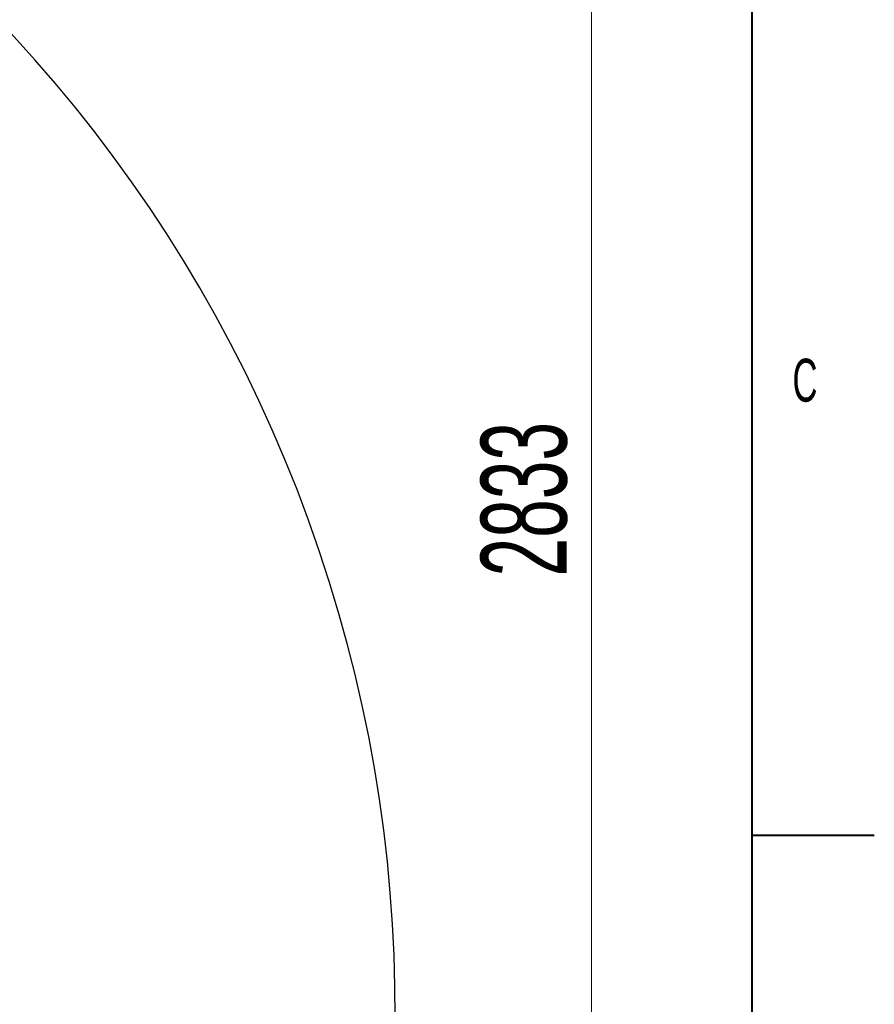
# Model space of a CAD drawing. Header units: millimetres. Extents: x 0 to 16820, y 0 to 11880.
# Tile 119 of 120: x 15425 to 16820, y 7149 to 8755. Entities that reach past the tile are written whole.
import ezdxf

# ---------------------------------------------------------------- set-up
doc = ezdxf.new("R2010")
doc.units = ezdxf.units.MM
doc.header["$LTSCALE"] = 20
doc.styles.add('SLDTEXTSTYLE0', font='TXT', dxfattribs={"width": 0.605})
doc.dimstyles.new('SLDDIMSTYLE0', dxfattribs={"dimtxt": 140, "dimasz": 100, "dimexe": 0, "dimexo": 0.0625, "dimgap": 35, "dimtad": 1, "dimtoh": 1, "dimdec": 0, "dimrnd": 1e-09, "dimzin": 12, "dimdsep": 46, "dimtxsty": 'SLDTEXTSTYLE0', "dimsah": 1, "dimcen": 0.09, "dimadec": 0, "dimazin": 0, "dimtfac": 1, "dimtofl": 0, "dimtmove": 0, "dimatfit": 3, "dimfxl": 0, "dimfrac": 2, "dimtolj": 1, "dimtzin": 12, "dimarcsym": 0})

# ---------------------------------------------------------------- blocks, each defined once
blk = doc.blocks.new('*D18')
at = {"color": 7, "linetype": 'Continuous', "lineweight": 0}
for p, q in [((13699.8, 9477.3), (16388.4, 9477.3)), ((16358.4, 9477.3), (16358.4, 6644.5)), ((13848.5, 6644.5), (16388.4, 6644.5))]:
    blk.add_line(p, q, dxfattribs=at)
for points in [[(16358.4, 9477.3), (16343.4, 9377.3), (16373.4, 9377.3)], [(16358.4, 6644.5), (16373.4, 6744.5), (16343.4, 6744.5)]]:
    blk.add_solid(points, dxfattribs=at)
at = {"color": 7, "linetype": 'Continuous', "lineweight": 0, "insert": (16177.9, 7847), "char_height": 140, "attachment_point": 1, "rotation": 90, "style": 'SLDTEXTSTYLE0'}
blk.add_mtext('2833', dxfattribs=at)

msp = doc.modelspace()

# ---------------------------------------------------------------- linework, layer by layer
at = {"color": 7, "linetype": 'Continuous', "lineweight": 40}
for p, q in [((16620, 11680), (16620, 200)), ((16620, 7425), (16820, 7425))]:
    msp.add_line(p, q, dxfattribs=at)
at = {"color": 7, "linetype": 'Continuous', "lineweight": 30}
msp.add_arc((13699.83, 7139.47), 2337.88, 300, 180, dxfattribs=at)

# ---------------------------------------------------------------- texts
at = {"color": 7, "linetype": 'Continuous', "lineweight": 0, "insert": (16686.43, 8202.08), "char_height": 70, "attachment_point": 1, "style": 'SLDTEXTSTYLE0'}
msp.add_mtext('C', dxfattribs=at)

# ---------------------------------------------------------------- dimensions: what is measured, and where the dimension line sits
at = {"color": 7, "linetype": 'Continuous', "lineweight": 0}
dim = msp.add_linear_dim(base=(16358.41, 6644.47), p1=(13699.83, 9477.35), p2=(13848.53, 6644.47), angle=90, dimstyle='SLDDIMSTYLE0', dxfattribs=at)
dim.commit()
dim.dimension.update_dxf_attribs({"geometry": '*D18', "text_midpoint": (16358.41, 8060.91), "dimtype": 160})

doc.saveas('drawing.dxf')
